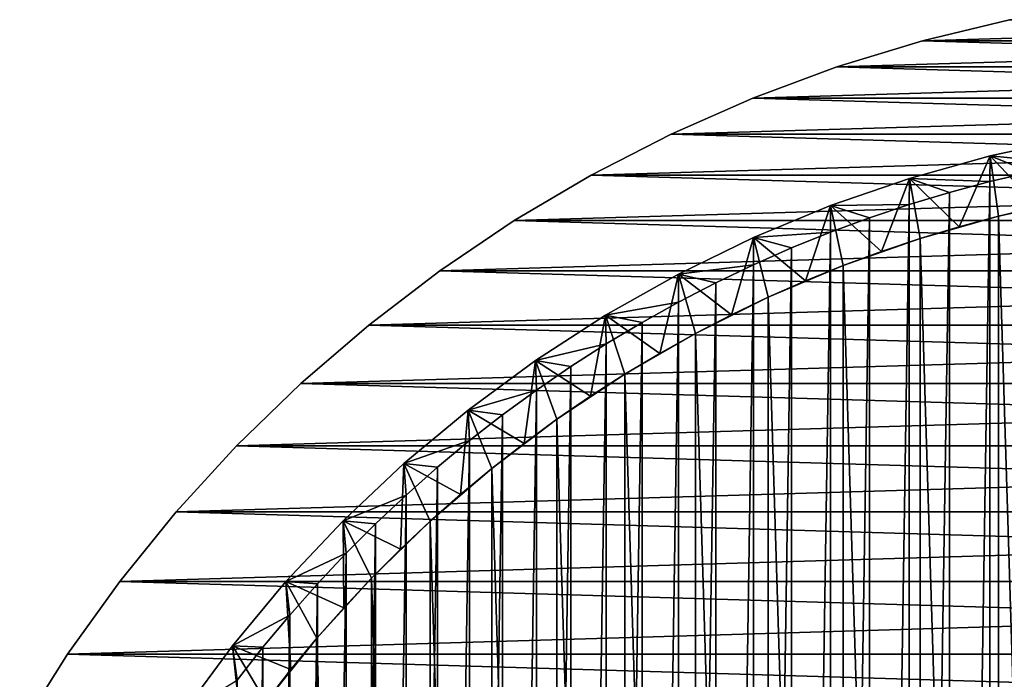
# Model space of a CAD drawing. Header units: millimetres. Extents: x -20 to 891, y -20 to 307.
# Tile 20 of 113: x -17 to -4, y 11 to 20. Entities that reach past the tile are written whole.
import ezdxf

# ---------------------------------------------------------------- set-up
doc = ezdxf.new("R2010")
doc.units = ezdxf.units.MM
doc.header["$LTSCALE"] = 41.718519
for name, color, linetype in [('1', 7, 'CONTINUOUS'), ('12', 7, 'CONTINUOUS'), ('13', 7, 'CONTINUOUS'), ('2', 7, 'CONTINUOUS'), ('4', 7, 'CONTINUOUS'), ('5', 7, 'CONTINUOUS'), ('7', 7, 'CONTINUOUS'), ('8', 7, 'CONTINUOUS'), ('9', 7, 'CONTINUOUS')]:
    doc.layers.add(name, color=color, linetype=linetype)

msp = doc.modelspace()

# ---------------------------------------------------------------- linework, layer by layer
at = {"layer": '1', "linetype": 'Continuous'}
for points in [[(-4.12, 19.571), (5.272, 19.293), (-5.272, 19.293), (-4.12, 19.571)], [(-5.272, 19.293), (6.406, 18.946), (-6.405, 18.947), (-5.272, 19.293)], [(5.272, 19.293), (6.406, 18.946), (-5.272, 19.293), (5.272, 19.293)], [(-6.405, 18.947), (6.406, 18.946), (-7.517, 18.534), (-6.405, 18.947)], [(6.406, 18.946), (7.517, 18.534), (-7.517, 18.534), (6.406, 18.946)], [(7.517, 18.534), (8.601, 18.056), (-8.601, 18.056), (7.517, 18.534)], [(-7.517, 18.534), (7.517, 18.534), (-8.601, 18.056), (-7.517, 18.534)], [(8.601, 18.056), (9.656, 17.515), (-9.656, 17.515), (8.601, 18.056)], [(-8.601, 18.056), (8.601, 18.056), (-9.656, 17.515), (-8.601, 18.056)], [(9.656, 17.515), (10.676, 16.912), (-10.676, 16.912), (9.656, 17.515)], [(-9.656, 17.515), (9.656, 17.515), (-10.676, 16.912), (-9.656, 17.515)], [(10.676, 16.912), (11.659, 16.25), (-11.659, 16.25), (10.676, 16.912)], [(-10.676, 16.912), (10.676, 16.912), (-11.659, 16.25), (-10.676, 16.912)], [(11.659, 16.25), (12.602, 15.531), (-12.602, 15.531), (11.659, 16.25)], [(-11.659, 16.25), (11.659, 16.25), (-12.602, 15.531), (-11.659, 16.25)], [(12.602, 15.531), (13.5, 14.757), (-13.499, 14.757), (12.602, 15.531)], [(-12.602, 15.531), (12.602, 15.531), (-13.499, 14.757), (-12.602, 15.531)], [(13.5, 14.757), (14.35, 13.931), (-14.35, 13.931), (13.5, 14.757)], [(-13.499, 14.757), (13.5, 14.757), (-14.35, 13.931), (-13.499, 14.757)], [(14.35, 13.931), (15.15, 13.057), (-15.15, 13.057), (14.35, 13.931)], [(-14.35, 13.931), (14.35, 13.931), (-15.15, 13.057), (-14.35, 13.931)], [(15.15, 13.057), (15.897, 12.136), (-15.897, 12.136), (15.15, 13.057)], [(-15.15, 13.057), (15.15, 13.057), (-15.897, 12.136), (-15.15, 13.057)], [(15.897, 12.136), (16.588, 11.173), (-16.588, 11.173), (15.897, 12.136)], [(-15.897, 12.136), (15.897, 12.136), (-16.588, 11.173), (-15.897, 12.136)], [(16.588, 11.173), (17.221, 10.171), (-17.221, 10.171), (16.588, 11.173)], [(-16.588, 11.173), (16.588, 11.173), (-17.221, 10.171), (-16.588, 11.173)]]:
    msp.add_3dface(points, dxfattribs=at)
at = {"layer": '12', "linetype": 'Continuous'}
for points in [[(-4.383, -17.429, 3), (-3.845, -17.555, 3), (-3.845, 17.555, 3), (-4.383, -17.429, 3)], [(-4.383, 17.429, 3), (-4.383, -17.429, 3), (-3.845, 17.555, 3), (-4.383, 17.429, 3)], [(-4.918, -17.285, 3), (-4.383, -17.429, 3), (-4.383, 17.429, 3), (-4.918, -17.285, 3)], [(-4.918, 17.285, 3), (-4.918, -17.285, 3), (-4.383, 17.429, 3), (-4.918, 17.285, 3)], [(-5.448, -17.126, 3), (-4.918, -17.285, 3), (-4.918, 17.285, 3), (-5.448, -17.126, 3)], [(-5.448, 17.126, 3), (-5.448, -17.126, 3), (-4.918, 17.285, 3), (-5.448, 17.126, 3)], [(-5.973, -16.95, 3), (-5.448, -17.126, 3), (-5.448, 17.126, 3), (-5.973, -16.95, 3)], [(-5.973, 16.95, 3), (-5.973, -16.95, 3), (-5.448, 17.126, 3), (-5.973, 16.95, 3)], [(-6.492, -16.758, 3), (-5.973, -16.95, 3), (-5.973, 16.95, 3), (-6.492, -16.758, 3)], [(-6.492, 16.758, 3), (-6.492, -16.758, 3), (-5.973, 16.95, 3), (-6.492, 16.758, 3)], [(-7.005, -16.55, 3), (-6.492, -16.758, 3), (-6.492, 16.758, 3), (-7.005, -16.55, 3)], [(-7.005, 16.55, 3), (-7.005, -16.55, 3), (-6.492, 16.758, 3), (-7.005, 16.55, 3)], [(-7.511, -16.326, 3), (-7.005, -16.55, 3), (-7.005, 16.55, 3), (-7.511, -16.326, 3)], [(-7.511, 16.326, 3), (-7.511, -16.326, 3), (-7.005, 16.55, 3), (-7.511, 16.326, 3)], [(-8.01, -16.087, 3), (-7.511, -16.326, 3), (-7.511, 16.326, 3), (-8.01, -16.087, 3)], [(-8.01, 16.087, 3), (-8.01, -16.087, 3), (-7.511, 16.326, 3), (-8.01, 16.087, 3)], [(-8.502, -15.833, 3), (-8.01, -16.087, 3), (-8.01, 16.087, 3), (-8.502, -15.833, 3)], [(-8.502, 15.833, 3), (-8.502, -15.833, 3), (-8.01, 16.087, 3), (-8.502, 15.833, 3)], [(-8.985, -15.564, 3), (-8.502, -15.833, 3), (-8.502, 15.833, 3), (-8.985, -15.564, 3)], [(-8.985, 15.564, 3), (-8.985, -15.564, 3), (-8.502, 15.833, 3), (-8.985, 15.564, 3)], [(-9.46, -15.28, 3), (-8.985, -15.564, 3), (-8.985, 15.564, 3), (-9.46, -15.28, 3)], [(-9.46, 15.28, 3), (-9.46, -15.28, 3), (-8.985, 15.564, 3), (-9.46, 15.28, 3)], [(-9.927, 14.981, 3), (-9.926, -14.981, 3), (-9.46, 15.28, 3), (-9.927, 14.981, 3)], [(-9.926, -14.981, 3), (-9.46, -15.28, 3), (-9.46, 15.28, 3), (-9.926, -14.981, 3)], [(-10.383, -14.668, 3), (-9.926, -14.981, 3), (-9.927, 14.981, 3), (-10.383, -14.668, 3)], [(-10.383, 14.668, 3), (-10.383, -14.668, 3), (-9.927, 14.981, 3), (-10.383, 14.668, 3)], [(-10.83, -14.342, 3), (-10.383, -14.668, 3), (-10.383, 14.668, 3), (-10.83, -14.342, 3)], [(-10.83, 14.342, 3), (-10.83, -14.342, 3), (-10.383, 14.668, 3), (-10.83, 14.342, 3)], [(-11.266, -14.001, 3), (-10.83, -14.342, 3), (-10.83, 14.342, 3), (-11.266, -14.001, 3)], [(-11.266, 14.001, 3), (-11.266, -14.001, 3), (-10.83, 14.342, 3), (-11.266, 14.001, 3)], [(-11.692, -13.648, 3), (-11.266, -14.001, 3), (-11.266, 14.001, 3), (-11.692, -13.648, 3)], [(-11.692, 13.648, 3), (-11.692, -13.648, 3), (-11.266, 14.001, 3), (-11.692, 13.648, 3)], [(-12.107, -13.281, 3), (-11.692, -13.648, 3), (-11.692, 13.648, 3), (-12.107, -13.281, 3)], [(-12.107, 13.281, 3), (-12.107, -13.281, 3), (-11.692, 13.648, 3), (-12.107, 13.281, 3)], [(-12.51, -12.902, 3), (-12.107, -13.281, 3), (-12.107, 13.281, 3), (-12.51, -12.902, 3)], [(-12.51, 12.902, 3), (-12.51, -12.902, 3), (-12.107, 13.281, 3), (-12.51, 12.902, 3)], [(-12.902, -12.511, 3), (-12.51, -12.902, 3), (-12.51, 12.902, 3), (-12.902, -12.511, 3)], [(-12.902, 12.511, 3), (-12.902, -12.511, 3), (-12.51, 12.902, 3), (-12.902, 12.511, 3)], [(-13.281, -12.107, 3), (-12.902, -12.511, 3), (-12.902, 12.511, 3), (-13.281, -12.107, 3)], [(-13.281, 12.107, 3), (-13.281, -12.107, 3), (-12.902, 12.511, 3), (-13.281, 12.107, 3)], [(-13.647, -11.693, 3), (-13.281, -12.107, 3), (-13.281, 12.107, 3), (-13.647, -11.693, 3)], [(-13.647, 11.693, 3), (-13.647, -11.693, 3), (-13.281, 12.107, 3), (-13.647, 11.693, 3)], [(-14.001, -11.267, 3), (-13.647, -11.693, 3), (-13.647, 11.693, 3), (-14.001, -11.267, 3)], [(-14.001, 11.267, 3), (-14.001, -11.267, 3), (-13.647, 11.693, 3), (-14.001, 11.267, 3)], [(-14.341, -10.83, 3), (-14.001, -11.267, 3), (-14.001, 11.267, 3), (-14.341, -10.83, 3)], [(-14.341, 10.83, 3), (-14.341, -10.83, 3), (-14.001, 11.267, 3), (-14.341, 10.83, 3)]]:
    msp.add_3dface(points, dxfattribs=at)
at = {"layer": '13', "linetype": 'Continuous'}
for points in [[(-3.299, 18, 1.773), (-4.379, 17.768, 1.773), (-3.302, 17.665, 3), (-3.299, 18, 1.773)], [(-4.379, 17.768, 1.773), (-5.444, 17.471, 1.773), (-4.383, 17.429, 3), (-4.379, 17.768, 1.773)], [(-4.379, 17.768, 1.773), (-4.383, 17.429, 3), (-3.845, 17.555, 3), (-4.379, 17.768, 1.773)], [(-4.379, 17.768, 1.773), (-3.845, 17.555, 3), (-3.302, 17.665, 3), (-4.379, 17.768, 1.773)], [(-5.444, 17.471, 1.773), (-6.489, 17.111, 1.773), (-5.448, 17.126, 3), (-5.444, 17.471, 1.773)], [(-5.444, 17.471, 1.773), (-5.448, 17.126, 3), (-4.918, 17.285, 3), (-5.444, 17.471, 1.773)], [(-5.444, 17.471, 1.773), (-4.918, 17.285, 3), (-4.383, 17.429, 3), (-5.444, 17.471, 1.773)], [(-6.489, 17.111, 1.773), (-7.511, 16.688, 1.773), (-6.492, 16.758, 3), (-6.489, 17.111, 1.773)], [(-6.489, 17.111, 1.773), (-6.492, 16.758, 3), (-5.973, 16.95, 3), (-6.489, 17.111, 1.773)], [(-6.489, 17.111, 1.773), (-5.973, 16.95, 3), (-5.448, 17.126, 3), (-6.489, 17.111, 1.773)], [(-7.511, 16.688, 1.773), (-8.504, 16.204, 1.773), (-7.511, 16.326, 3), (-7.511, 16.688, 1.773)], [(-7.511, 16.688, 1.773), (-7.005, 16.55, 3), (-6.492, 16.758, 3), (-7.511, 16.688, 1.773)], [(-7.511, 16.688, 1.773), (-7.511, 16.326, 3), (-7.005, 16.55, 3), (-7.511, 16.688, 1.773)], [(-8.504, 16.204, 1.773), (-8.01, 16.087, 3), (-7.511, 16.326, 3), (-8.504, 16.204, 1.773)], [(-8.504, 16.204, 1.773), (-9.467, 15.661, 1.773), (-8.502, 15.833, 3), (-8.504, 16.204, 1.773)], [(-8.504, 16.204, 1.773), (-8.502, 15.833, 3), (-8.01, 16.087, 3), (-8.504, 16.204, 1.773)], [(-9.467, 15.661, 1.773), (-8.985, 15.564, 3), (-8.502, 15.833, 3), (-9.467, 15.661, 1.773)], [(-9.467, 15.661, 1.773), (-10.396, 15.061, 1.773), (-9.46, 15.28, 3), (-9.467, 15.661, 1.773)], [(-9.467, 15.661, 1.773), (-9.46, 15.28, 3), (-8.985, 15.564, 3), (-9.467, 15.661, 1.773)], [(-10.396, 15.061, 1.773), (-9.927, 14.981, 3), (-9.46, 15.28, 3), (-10.396, 15.061, 1.773)], [(-10.396, 15.061, 1.773), (-11.286, 14.405, 1.773), (-10.383, 14.668, 3), (-10.396, 15.061, 1.773)], [(-10.396, 15.061, 1.773), (-10.383, 14.668, 3), (-9.927, 14.981, 3), (-10.396, 15.061, 1.773)], [(-11.286, 14.405, 1.773), (-10.83, 14.342, 3), (-10.383, 14.668, 3), (-11.286, 14.405, 1.773)], [(-11.286, 14.405, 1.773), (-12.135, 13.698, 1.773), (-11.266, 14.001, 3), (-11.286, 14.405, 1.773)], [(-11.286, 14.405, 1.773), (-11.266, 14.001, 3), (-10.83, 14.342, 3), (-11.286, 14.405, 1.773)], [(-12.135, 13.698, 1.773), (-11.692, 13.648, 3), (-11.266, 14.001, 3), (-12.135, 13.698, 1.773)], [(-12.135, 13.698, 1.773), (-12.94, 12.94, 1.773), (-12.107, 13.281, 3), (-12.135, 13.698, 1.773)], [(-12.135, 13.698, 1.773), (-12.107, 13.281, 3), (-11.692, 13.648, 3), (-12.135, 13.698, 1.773)], [(-12.94, 12.94, 1.773), (-12.51, 12.902, 3), (-12.107, 13.281, 3), (-12.94, 12.94, 1.773)], [(-12.94, 12.94, 1.773), (-13.698, 12.135, 1.773), (-12.902, 12.511, 3), (-12.94, 12.94, 1.773)], [(-12.94, 12.94, 1.773), (-12.902, 12.511, 3), (-12.51, 12.902, 3), (-12.94, 12.94, 1.773)], [(-13.698, 12.135, 1.773), (-13.281, 12.107, 3), (-12.902, 12.511, 3), (-13.698, 12.135, 1.773)], [(-13.698, 12.135, 1.773), (-14.405, 11.286, 1.773), (-13.647, 11.693, 3), (-13.698, 12.135, 1.773)], [(-13.698, 12.135, 1.773), (-13.647, 11.693, 3), (-13.281, 12.107, 3), (-13.698, 12.135, 1.773)], [(-14.405, 11.286, 1.773), (-14.001, 11.267, 3), (-13.647, 11.693, 3), (-14.405, 11.286, 1.773)], [(-14.405, 11.286, 1.773), (-15.061, 10.396, 1.773), (-14.341, 10.83, 3), (-14.405, 11.286, 1.773)], [(-14.405, 11.286, 1.773), (-14.341, 10.83, 3), (-14.001, 11.267, 3), (-14.405, 11.286, 1.773)]]:
    msp.add_3dface(points, dxfattribs=at)
at = {"layer": '2', "linetype": 'Continuous'}
for points in [[(-4.12, 19.571), (-5.272, 19.293), (-4.12, 19.571, 65), (-4.12, 19.571)], [(-4.12, 19.571, 65), (-5.272, 19.293), (-5.272, 19.293, 65), (-4.12, 19.571, 65)], [(-5.272, 19.293, 65), (-6.405, 18.947), (-6.406, 18.946, 65), (-5.272, 19.293, 65)], [(-5.272, 19.293), (-6.405, 18.947), (-5.272, 19.293, 65), (-5.272, 19.293)], [(-6.405, 18.947), (-7.517, 18.534), (-6.406, 18.946, 65), (-6.405, 18.947)], [(-6.406, 18.946, 65), (-7.517, 18.534), (-7.517, 18.534, 65), (-6.406, 18.946, 65)], [(-7.517, 18.534), (-8.601, 18.056), (-7.517, 18.534, 65), (-7.517, 18.534)], [(-7.517, 18.534, 65), (-8.601, 18.056), (-8.601, 18.056, 65), (-7.517, 18.534, 65)], [(-8.601, 18.056), (-9.656, 17.515), (-8.601, 18.056, 65), (-8.601, 18.056)], [(-8.601, 18.056, 65), (-9.656, 17.515), (-9.656, 17.515, 65), (-8.601, 18.056, 65)], [(-9.656, 17.515), (-10.676, 16.912), (-9.656, 17.515, 65), (-9.656, 17.515)], [(-9.656, 17.515, 65), (-10.676, 16.912), (-10.676, 16.912, 65), (-9.656, 17.515, 65)], [(-10.676, 16.912), (-11.659, 16.25), (-10.676, 16.912, 65), (-10.676, 16.912)], [(-10.676, 16.912, 65), (-11.659, 16.25), (-11.659, 16.25, 65), (-10.676, 16.912, 65)], [(-11.659, 16.25), (-12.602, 15.531), (-11.659, 16.25, 65), (-11.659, 16.25)], [(-11.659, 16.25, 65), (-12.602, 15.531), (-12.602, 15.531, 65), (-11.659, 16.25, 65)], [(-12.602, 15.531, 65), (-13.499, 14.757), (-13.5, 14.757, 65), (-12.602, 15.531, 65)], [(-12.602, 15.531), (-13.499, 14.757), (-12.602, 15.531, 65), (-12.602, 15.531)], [(-13.499, 14.757), (-14.35, 13.931), (-13.5, 14.757, 65), (-13.499, 14.757)], [(-13.5, 14.757, 65), (-14.35, 13.931), (-14.35, 13.931, 65), (-13.5, 14.757, 65)], [(-14.35, 13.931), (-15.15, 13.057), (-14.35, 13.931, 65), (-14.35, 13.931)], [(-14.35, 13.931, 65), (-15.15, 13.057), (-15.15, 13.057, 65), (-14.35, 13.931, 65)], [(-15.15, 13.057), (-15.897, 12.136), (-15.15, 13.057, 65), (-15.15, 13.057)], [(-15.15, 13.057, 65), (-15.897, 12.136), (-15.897, 12.136, 65), (-15.15, 13.057, 65)], [(-15.897, 12.136), (-16.588, 11.173), (-15.897, 12.136, 65), (-15.897, 12.136)], [(-15.897, 12.136, 65), (-16.588, 11.173), (-16.588, 11.173, 65), (-15.897, 12.136, 65)], [(-16.588, 11.173), (-17.221, 10.171), (-16.588, 11.173, 65), (-16.588, 11.173)], [(-16.588, 11.173, 65), (-17.221, 10.171), (-17.221, 10.171, 65), (-16.588, 11.173, 65)]]:
    msp.add_3dface(points, dxfattribs=at)
at = {"layer": '4', "linetype": 'Continuous'}
for points in [[(5.272, 19.293, 65), (4.12, 19.571, 65), (-5.272, 19.293, 65), (5.272, 19.293, 65)], [(4.12, 19.571, 65), (-4.12, 19.571, 65), (-5.272, 19.293, 65), (4.12, 19.571, 65)], [(6.405, 18.947, 65), (5.272, 19.293, 65), (-6.406, 18.946, 65), (6.405, 18.947, 65)], [(5.272, 19.293, 65), (-5.272, 19.293, 65), (-6.406, 18.946, 65), (5.272, 19.293, 65)], [(7.517, 18.534, 65), (-6.406, 18.946, 65), (-7.517, 18.534, 65), (7.517, 18.534, 65)], [(7.517, 18.534, 65), (6.405, 18.947, 65), (-6.406, 18.946, 65), (7.517, 18.534, 65)], [(8.601, 18.056, 65), (-7.517, 18.534, 65), (-8.601, 18.056, 65), (8.601, 18.056, 65)], [(8.601, 18.056, 65), (7.517, 18.534, 65), (-7.517, 18.534, 65), (8.601, 18.056, 65)], [(9.656, 17.515, 65), (-8.601, 18.056, 65), (-9.656, 17.515, 65), (9.656, 17.515, 65)], [(9.656, 17.515, 65), (8.601, 18.056, 65), (-8.601, 18.056, 65), (9.656, 17.515, 65)], [(10.676, 16.912, 65), (-9.656, 17.515, 65), (-10.676, 16.912, 65), (10.676, 16.912, 65)], [(10.676, 16.912, 65), (9.656, 17.515, 65), (-9.656, 17.515, 65), (10.676, 16.912, 65)], [(11.659, 16.25, 65), (-10.676, 16.912, 65), (-11.659, 16.25, 65), (11.659, 16.25, 65)], [(11.659, 16.25, 65), (10.676, 16.912, 65), (-10.676, 16.912, 65), (11.659, 16.25, 65)], [(12.602, 15.531, 65), (-11.659, 16.25, 65), (-12.602, 15.531, 65), (12.602, 15.531, 65)], [(12.602, 15.531, 65), (11.659, 16.25, 65), (-11.659, 16.25, 65), (12.602, 15.531, 65)], [(13.499, 14.757, 65), (-12.602, 15.531, 65), (-13.5, 14.757, 65), (13.499, 14.757, 65)], [(13.499, 14.757, 65), (12.602, 15.531, 65), (-12.602, 15.531, 65), (13.499, 14.757, 65)], [(14.35, 13.931, 65), (-13.5, 14.757, 65), (-14.35, 13.931, 65), (14.35, 13.931, 65)], [(14.35, 13.931, 65), (13.499, 14.757, 65), (-13.5, 14.757, 65), (14.35, 13.931, 65)], [(15.15, 13.057, 65), (-14.35, 13.931, 65), (-15.15, 13.057, 65), (15.15, 13.057, 65)], [(15.15, 13.057, 65), (14.35, 13.931, 65), (-14.35, 13.931, 65), (15.15, 13.057, 65)], [(15.897, 12.136, 65), (-15.15, 13.057, 65), (-15.897, 12.136, 65), (15.897, 12.136, 65)], [(15.897, 12.136, 65), (15.15, 13.057, 65), (-15.15, 13.057, 65), (15.897, 12.136, 65)], [(16.588, 11.173, 65), (-15.897, 12.136, 65), (-16.588, 11.173, 65), (16.588, 11.173, 65)], [(16.588, 11.173, 65), (15.897, 12.136, 65), (-15.897, 12.136, 65), (16.588, 11.173, 65)], [(17.221, 10.171, 65), (-16.588, 11.173, 65), (-17.221, 10.171, 65), (17.221, 10.171, 65)], [(17.221, 10.171, 65), (16.588, 11.173, 65), (-16.588, 11.173, 65), (17.221, 10.171, 65)]]:
    msp.add_3dface(points, dxfattribs=at)
at = {"layer": '5', "linetype": 'Continuous'}
for points in [[(-4.269, 16.971), (-3.216, 17.202), (-3.216, -17.202), (-4.269, 16.971)], [(-5.305, 16.676), (-4.269, 16.971), (-4.269, -16.971), (-5.305, 16.676)], [(-4.269, -16.971), (-4.269, 16.971), (-3.216, -17.202), (-4.269, -16.971)], [(-6.322, 16.318), (-5.305, 16.676), (-5.305, -16.676), (-6.322, 16.318)], [(-5.305, -16.676), (-5.305, 16.676), (-4.269, -16.971), (-5.305, -16.676)], [(-7.314, 15.898), (-6.322, 16.318), (-6.322, -16.318), (-7.314, 15.898)], [(-6.322, -16.318), (-6.322, 16.318), (-5.305, -16.676), (-6.322, -16.318)], [(-8.279, 15.418), (-7.314, 15.898), (-7.314, -15.898), (-8.279, 15.418)], [(-7.314, -15.898), (-7.314, 15.898), (-6.322, -16.318), (-7.314, -15.898)], [(-9.213, 14.879), (-8.279, 15.418), (-8.279, -15.418), (-9.213, 14.879)], [(-8.279, -15.418), (-8.279, 15.418), (-7.314, -15.898), (-8.279, -15.418)], [(-10.111, 14.283), (-9.213, 14.879), (-9.213, -14.879), (-10.111, 14.283)], [(-9.213, -14.879), (-9.213, 14.879), (-8.279, -15.418), (-9.213, -14.879)], [(-10.971, 13.634), (-10.111, 14.283), (-10.111, -14.283), (-10.971, 13.634)], [(-10.111, -14.283), (-10.111, 14.283), (-9.213, -14.879), (-10.111, -14.283)], [(-11.79, 12.933), (-10.971, 13.634), (-10.971, -13.634), (-11.79, 12.933)], [(-10.971, -13.634), (-10.971, 13.634), (-10.111, -14.283), (-10.971, -13.634)], [(-12.563, 12.182), (-11.79, 12.933), (-11.79, -12.933), (-12.563, 12.182)], [(-11.79, -12.933), (-11.79, 12.933), (-10.971, -13.634), (-11.79, -12.933)], [(-13.29, 11.386), (-12.563, 12.182), (-12.564, -12.182), (-13.29, 11.386)], [(-12.564, -12.182), (-12.563, 12.182), (-11.79, -12.933), (-12.564, -12.182)], [(-13.965, 10.546), (-13.29, 11.386), (-13.29, -11.386), (-13.965, 10.546)], [(-13.29, -11.386), (-13.29, 11.386), (-12.564, -12.182), (-13.29, -11.386)]]:
    msp.add_3dface(points, dxfattribs=at)
at = {"layer": '7', "linetype": 'Continuous'}
for points in [[(-3.216, 17.202), (-4.269, 16.971), (-3.744, 17.095, 1.038), (-3.216, 17.202)], [(-3.744, 17.095, 1.038), (-4.269, 16.971), (-4.268, 16.971, 1.038), (-3.744, 17.095, 1.038)], [(-4.269, 16.971), (-5.305, 16.676), (-4.789, 16.832, 1.038), (-4.269, 16.971)], [(-4.268, 16.971, 1.038), (-4.269, 16.971), (-4.789, 16.832, 1.038), (-4.268, 16.971, 1.038)], [(-4.789, 16.832, 1.038), (-5.305, 16.676), (-5.305, 16.677, 1.038), (-4.789, 16.832, 1.038)], [(-5.305, 16.676), (-6.322, 16.318), (-5.816, 16.505, 1.038), (-5.305, 16.676)], [(-5.305, 16.677, 1.038), (-5.305, 16.676), (-5.816, 16.505, 1.038), (-5.305, 16.677, 1.038)], [(-5.816, 16.505, 1.038), (-6.322, 16.318), (-6.322, 16.318, 1.038), (-5.816, 16.505, 1.038)], [(-6.322, 16.318), (-7.314, 15.898), (-6.821, 16.116, 1.038), (-6.322, 16.318)], [(-6.322, 16.318, 1.038), (-6.322, 16.318), (-6.821, 16.116, 1.038), (-6.322, 16.318, 1.038)], [(-6.821, 16.116, 1.038), (-7.314, 15.898), (-7.314, 15.898, 1.038), (-6.821, 16.116, 1.038)], [(-7.314, 15.898), (-8.279, 15.418), (-7.8, 15.665, 1.038), (-7.314, 15.898)], [(-7.314, 15.898, 1.038), (-7.314, 15.898), (-7.8, 15.665, 1.038), (-7.314, 15.898, 1.038)], [(-7.8, 15.665, 1.038), (-8.279, 15.418), (-8.279, 15.418, 1.038), (-7.8, 15.665, 1.038)], [(-8.279, 15.418), (-9.213, 14.879), (-8.75, 15.156, 1.038), (-8.279, 15.418)], [(-8.279, 15.418, 1.038), (-8.279, 15.418), (-8.75, 15.156, 1.038), (-8.279, 15.418, 1.038)], [(-8.75, 15.156, 1.038), (-9.213, 14.879), (-9.212, 14.879, 1.038), (-8.75, 15.156, 1.038)], [(-9.213, 14.879), (-10.111, 14.283), (-9.666, 14.588, 1.038), (-9.213, 14.879)], [(-9.212, 14.879, 1.038), (-9.213, 14.879), (-9.666, 14.588, 1.038), (-9.212, 14.879, 1.038)], [(-9.666, 14.588, 1.038), (-10.111, 14.283), (-10.111, 14.283, 1.038), (-9.666, 14.588, 1.038)], [(-10.111, 14.283), (-10.971, 13.634), (-10.546, 13.965, 1.038), (-10.111, 14.283)], [(-10.111, 14.283, 1.038), (-10.111, 14.283), (-10.546, 13.965, 1.038), (-10.111, 14.283, 1.038)], [(-10.546, 13.965, 1.038), (-10.971, 13.634), (-10.971, 13.634, 1.038), (-10.546, 13.965, 1.038)], [(-10.971, 13.634), (-11.79, 12.933), (-10.971, 13.634, 1.038), (-10.971, 13.634)], [(-10.971, 13.634, 1.038), (-11.79, 12.933), (-11.386, 13.29, 1.038), (-10.971, 13.634, 1.038)], [(-11.386, 13.29, 1.038), (-11.79, 12.933), (-11.79, 12.933, 1.038), (-11.386, 13.29, 1.038)], [(-11.79, 12.933), (-12.563, 12.182), (-11.79, 12.933, 1.038), (-11.79, 12.933)], [(-11.79, 12.933, 1.038), (-12.563, 12.182), (-12.182, 12.563, 1.038), (-11.79, 12.933, 1.038)], [(-12.182, 12.563, 1.038), (-12.563, 12.182), (-12.563, 12.182, 1.038), (-12.182, 12.563, 1.038)], [(-12.563, 12.182), (-13.29, 11.386), (-12.563, 12.182, 1.038), (-12.563, 12.182)], [(-12.563, 12.182, 1.038), (-13.29, 11.386), (-12.933, 11.79, 1.038), (-12.563, 12.182, 1.038)], [(-12.933, 11.79, 1.038), (-13.29, 11.386), (-13.29, 11.386, 1.038), (-12.933, 11.79, 1.038)], [(-13.29, 11.386), (-13.965, 10.546), (-13.634, 10.971, 1.038), (-13.29, 11.386)], [(-13.29, 11.386, 1.038), (-13.29, 11.386), (-13.634, 10.971, 1.038), (-13.29, 11.386, 1.038)], [(-13.634, 10.971, 1.038), (-13.965, 10.546), (-13.965, 10.546, 1.038), (-13.634, 10.971, 1.038)]]:
    msp.add_3dface(points, dxfattribs=at)
at = {"layer": '8', "linetype": 'Continuous'}
for points in [[(-3.298, 18, 1.5), (-3.744, 17.095, 1.038), (-4.379, 17.768, 1.5), (-3.298, 18, 1.5)], [(-4.379, 17.768, 1.5), (-4.789, 16.832, 1.038), (-5.444, 17.471, 1.5), (-4.379, 17.768, 1.5)], [(-4.268, 16.971, 1.038), (-4.789, 16.832, 1.038), (-4.379, 17.768, 1.5), (-4.268, 16.971, 1.038)], [(-3.744, 17.095, 1.038), (-4.268, 16.971, 1.038), (-4.379, 17.768, 1.5), (-3.744, 17.095, 1.038)], [(-5.444, 17.471, 1.5), (-5.816, 16.505, 1.038), (-6.489, 17.111, 1.5), (-5.444, 17.471, 1.5)], [(-5.305, 16.677, 1.038), (-5.816, 16.505, 1.038), (-5.444, 17.471, 1.5), (-5.305, 16.677, 1.038)], [(-4.789, 16.832, 1.038), (-5.305, 16.677, 1.038), (-5.444, 17.471, 1.5), (-4.789, 16.832, 1.038)], [(-6.489, 17.111, 1.5), (-6.821, 16.116, 1.038), (-7.51, 16.688, 1.5), (-6.489, 17.111, 1.5)], [(-6.322, 16.318, 1.038), (-6.821, 16.116, 1.038), (-6.489, 17.111, 1.5), (-6.322, 16.318, 1.038)], [(-5.816, 16.505, 1.038), (-6.322, 16.318, 1.038), (-6.489, 17.111, 1.5), (-5.816, 16.505, 1.038)], [(-7.51, 16.688, 1.5), (-7.8, 15.665, 1.038), (-8.504, 16.204, 1.5), (-7.51, 16.688, 1.5)], [(-7.314, 15.898, 1.038), (-7.8, 15.665, 1.038), (-7.51, 16.688, 1.5), (-7.314, 15.898, 1.038)], [(-6.821, 16.116, 1.038), (-7.314, 15.898, 1.038), (-7.51, 16.688, 1.5), (-6.821, 16.116, 1.038)], [(-8.504, 16.204, 1.5), (-8.75, 15.156, 1.038), (-9.467, 15.661, 1.5), (-8.504, 16.204, 1.5)], [(-8.279, 15.418, 1.038), (-8.75, 15.156, 1.038), (-8.504, 16.204, 1.5), (-8.279, 15.418, 1.038)], [(-7.8, 15.665, 1.038), (-8.279, 15.418, 1.038), (-8.504, 16.204, 1.5), (-7.8, 15.665, 1.038)], [(-9.467, 15.661, 1.5), (-9.666, 14.588, 1.038), (-10.395, 15.061, 1.5), (-9.467, 15.661, 1.5)], [(-9.212, 14.879, 1.038), (-9.666, 14.588, 1.038), (-9.467, 15.661, 1.5), (-9.212, 14.879, 1.038)], [(-8.75, 15.156, 1.038), (-9.212, 14.879, 1.038), (-9.467, 15.661, 1.5), (-8.75, 15.156, 1.038)], [(-10.395, 15.061, 1.5), (-10.546, 13.965, 1.038), (-11.286, 14.406, 1.5), (-10.395, 15.061, 1.5)], [(-10.111, 14.283, 1.038), (-10.546, 13.965, 1.038), (-10.395, 15.061, 1.5), (-10.111, 14.283, 1.038)], [(-9.666, 14.588, 1.038), (-10.111, 14.283, 1.038), (-10.395, 15.061, 1.5), (-9.666, 14.588, 1.038)], [(-11.286, 14.406, 1.5), (-11.386, 13.29, 1.038), (-12.135, 13.698, 1.5), (-11.286, 14.406, 1.5)], [(-10.971, 13.634, 1.038), (-11.386, 13.29, 1.038), (-11.286, 14.406, 1.5), (-10.971, 13.634, 1.038)], [(-10.546, 13.965, 1.038), (-10.971, 13.634, 1.038), (-11.286, 14.406, 1.5), (-10.546, 13.965, 1.038)], [(-12.135, 13.698, 1.5), (-12.182, 12.563, 1.038), (-12.94, 12.94, 1.5), (-12.135, 13.698, 1.5)], [(-11.79, 12.933, 1.038), (-12.182, 12.563, 1.038), (-12.135, 13.698, 1.5), (-11.79, 12.933, 1.038)], [(-11.386, 13.29, 1.038), (-11.79, 12.933, 1.038), (-12.135, 13.698, 1.5), (-11.386, 13.29, 1.038)], [(-12.94, 12.94, 1.5), (-12.933, 11.79, 1.038), (-13.698, 12.135, 1.5), (-12.94, 12.94, 1.5)], [(-12.182, 12.563, 1.038), (-12.563, 12.182, 1.038), (-12.94, 12.94, 1.5), (-12.182, 12.563, 1.038)], [(-12.563, 12.182, 1.038), (-12.933, 11.79, 1.038), (-12.94, 12.94, 1.5), (-12.563, 12.182, 1.038)], [(-13.698, 12.135, 1.5), (-13.634, 10.971, 1.038), (-14.405, 11.286, 1.5), (-13.698, 12.135, 1.5)], [(-12.933, 11.79, 1.038), (-13.29, 11.386, 1.038), (-13.698, 12.135, 1.5), (-12.933, 11.79, 1.038)], [(-13.29, 11.386, 1.038), (-13.634, 10.971, 1.038), (-13.698, 12.135, 1.5), (-13.29, 11.386, 1.038)], [(-14.405, 11.286, 1.5), (-14.283, 10.111, 1.038), (-15.061, 10.396, 1.5), (-14.405, 11.286, 1.5)], [(-13.634, 10.971, 1.038), (-13.965, 10.546, 1.038), (-14.405, 11.286, 1.5), (-13.634, 10.971, 1.038)], [(-13.965, 10.546, 1.038), (-14.283, 10.111, 1.038), (-14.405, 11.286, 1.5), (-13.965, 10.546, 1.038)]]:
    msp.add_3dface(points, dxfattribs=at)
at = {"layer": '9', "linetype": 'Continuous'}
for points in [[(-3.298, 18, 1.5), (-4.379, 17.768, 1.5), (-3.299, 18, 1.773), (-3.298, 18, 1.5)], [(-3.299, 18, 1.773), (-4.379, 17.768, 1.5), (-4.379, 17.768, 1.773), (-3.299, 18, 1.773)], [(-4.379, 17.768, 1.5), (-5.444, 17.471, 1.5), (-4.379, 17.768, 1.773), (-4.379, 17.768, 1.5)], [(-4.379, 17.768, 1.773), (-5.444, 17.471, 1.5), (-5.444, 17.471, 1.773), (-4.379, 17.768, 1.773)], [(-5.444, 17.471, 1.5), (-6.489, 17.111, 1.5), (-5.444, 17.471, 1.773), (-5.444, 17.471, 1.5)], [(-5.444, 17.471, 1.773), (-6.489, 17.111, 1.5), (-6.489, 17.111, 1.773), (-5.444, 17.471, 1.773)], [(-6.489, 17.111, 1.773), (-7.51, 16.688, 1.5), (-7.511, 16.688, 1.773), (-6.489, 17.111, 1.773)], [(-6.489, 17.111, 1.5), (-7.51, 16.688, 1.5), (-6.489, 17.111, 1.773), (-6.489, 17.111, 1.5)], [(-7.51, 16.688, 1.5), (-8.504, 16.204, 1.5), (-7.511, 16.688, 1.773), (-7.51, 16.688, 1.5)], [(-7.511, 16.688, 1.773), (-8.504, 16.204, 1.5), (-8.504, 16.204, 1.773), (-7.511, 16.688, 1.773)], [(-8.504, 16.204, 1.5), (-9.467, 15.661, 1.5), (-8.504, 16.204, 1.773), (-8.504, 16.204, 1.5)], [(-8.504, 16.204, 1.773), (-9.467, 15.661, 1.5), (-9.467, 15.661, 1.773), (-8.504, 16.204, 1.773)], [(-9.467, 15.661, 1.773), (-10.395, 15.061, 1.5), (-10.396, 15.061, 1.773), (-9.467, 15.661, 1.773)], [(-9.467, 15.661, 1.5), (-10.395, 15.061, 1.5), (-9.467, 15.661, 1.773), (-9.467, 15.661, 1.5)], [(-10.395, 15.061, 1.5), (-11.286, 14.406, 1.5), (-10.396, 15.061, 1.773), (-10.395, 15.061, 1.5)], [(-10.396, 15.061, 1.773), (-11.286, 14.406, 1.5), (-11.286, 14.405, 1.773), (-10.396, 15.061, 1.773)], [(-11.286, 14.406, 1.5), (-12.135, 13.698, 1.5), (-11.286, 14.405, 1.773), (-11.286, 14.406, 1.5)], [(-11.286, 14.405, 1.773), (-12.135, 13.698, 1.5), (-12.135, 13.698, 1.773), (-11.286, 14.405, 1.773)], [(-12.135, 13.698, 1.5), (-12.94, 12.94, 1.5), (-12.135, 13.698, 1.773), (-12.135, 13.698, 1.5)], [(-12.135, 13.698, 1.773), (-12.94, 12.94, 1.5), (-12.94, 12.94, 1.773), (-12.135, 13.698, 1.773)], [(-12.94, 12.94, 1.5), (-13.698, 12.135, 1.5), (-12.94, 12.94, 1.773), (-12.94, 12.94, 1.5)], [(-12.94, 12.94, 1.773), (-13.698, 12.135, 1.5), (-13.698, 12.135, 1.773), (-12.94, 12.94, 1.773)], [(-13.698, 12.135, 1.5), (-14.405, 11.286, 1.5), (-13.698, 12.135, 1.773), (-13.698, 12.135, 1.5)], [(-13.698, 12.135, 1.773), (-14.405, 11.286, 1.5), (-14.405, 11.286, 1.773), (-13.698, 12.135, 1.773)], [(-14.405, 11.286, 1.5), (-15.061, 10.396, 1.5), (-14.405, 11.286, 1.773), (-14.405, 11.286, 1.5)], [(-14.405, 11.286, 1.773), (-15.061, 10.396, 1.5), (-15.061, 10.396, 1.773), (-14.405, 11.286, 1.773)]]:
    msp.add_3dface(points, dxfattribs=at)

doc.saveas('drawing.dxf')
